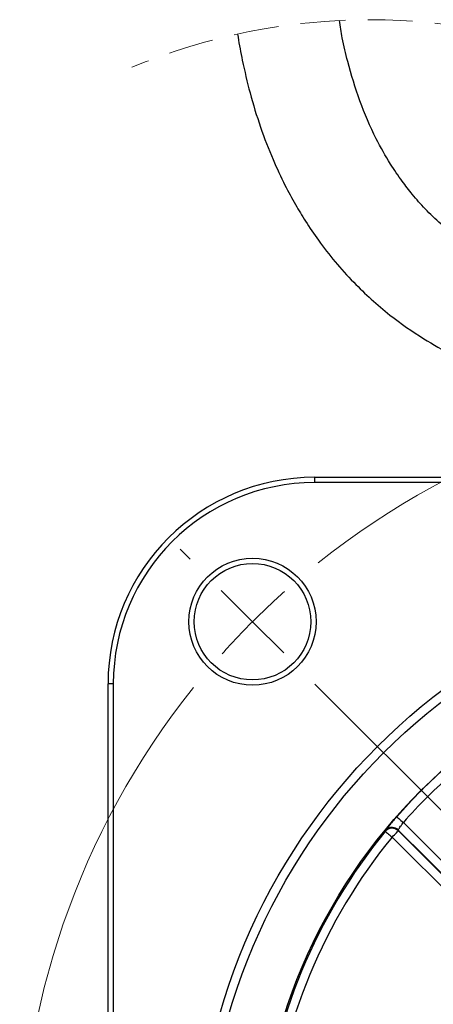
# Model space of a CAD drawing. Header units: millimetres. Extents: x 10 to 584, y 10 to 410.
# Tile 17 of 28: x 305 to 329, y 210 to 266. Entities that reach past the tile are written whole.
import ezdxf

# ---------------------------------------------------------------- set-up
doc = ezdxf.new("R2010")
doc.units = ezdxf.units.MM
doc.header["$LTSCALE"] = 2
for name, pattern in [('SLD-中心线', [34.29, 30.48, -1.27, 1.27, -1.27]), ('SLD-实线', [0]), ('SLD-虚线', [1.905, 1.27, -0.635])]:
    doc.linetypes.add(name, pattern=pattern)
doc.layers.add('细实线层', color=7, linetype='SLD-实线')
doc.styles.add('SLDTEXTSTYLE1', font='txt')
doc.dimstyles.new('SLDDIMSTYLE14', dxfattribs={"dimtxt": 5, "dimasz": 5, "dimexe": 0, "dimexo": 0.0625, "dimgap": 1.25, "dimtad": 2, "dimdec": 4, "dimlfac": 2, "dimzin": 12, "dimdsep": 46, "dimtxsty": 'SLDTEXTSTYLE1', "dimsah": 1, "dimcen": 0.09, "dimazin": 3, "dimtfac": 1, "dimtdec": 3, "dimtofl": 0, "dimtmove": 0, "dimatfit": 3, "dimfxl": 1, "dimfrac": 2, "dimtolj": 1, "dimtzin": 12, "dimarcsym": 0})

# ---------------------------------------------------------------- blocks, each defined once
blk = doc.blocks.new('_D_14')
at = {"layer": '细实线层'}
blk.add_line((350.137, 165.703), (350.137, 156.782), dxfattribs=at)
blk.add_arc((350.137, 200.023), 41.241, 225, 270, dxfattribs=at)
for points in [[(320.975, 170.861), (324.207, 166.969), (325.227, 168.121)], [(350.137, 158.782), (345.192, 159.851), (345.099, 158.315)]]:
    blk.add_solid(points, dxfattribs=at)
at = {"layer": '细实线层', "insert": (332.318, 168.86), "char_height": 5, "attachment_point": 1, "rotation": 339.5692, "style": 'SLDTEXTSTYLE1'}
blk.add_mtext('45°', dxfattribs=at)
blk = doc.blocks.new('SW_CENTERMARKSYMBOL_0')
at = {"color": 0, "linetype": 'SLD-实线', "lineweight": 18}
for p, q in [((-3.536, 67.175), (-4.101, 67.741)), ((0, 63.64), (-1.768, 65.407)), ((0, 63.64), (1.768, 61.872))]:
    blk.add_line(p, q, dxfattribs=at)
at = {"color": 0, "linetype": 'SLD-中心线', "lineweight": 18}
blk.add_line((3.536, 60.104), (28.284, 35.355), dxfattribs=at)
at = {"color": 0, "linetype": 'SLD-中心线', "lineweight": 0}
for start, end in [(51.3661, 128.6339), (141.3665, 218.6337)]:
    blk.add_arc((31.82, 31.82), 45, start, end, dxfattribs=at)
at = {"color": 0, "linetype": 'SLD-实线', "lineweight": 0}
for centre, radius, start, end in [((31.824, 31.815), 45.007, 131.817, 134.9996), ((31.826, 31.814), 45.008, 135.0004, 138.183)]:
    blk.add_arc(centre, radius, start, end, dxfattribs=at)

msp = doc.modelspace()

# ---------------------------------------------------------------- linework, layer by layer
at = {"color": 7, "linetype": 'SLD-实线', "lineweight": 25}
for p, q in [((321.836751, 239.722881), (321.836751, 240.022882)), ((321.836751, 240.022882), (378.436752, 240.022882)), ((378.436752, 239.722881), (321.836751, 239.722881)), ((310.43675, 228.322882), (310.136752, 228.322882)), ((310.136752, 171.722885), (310.136752, 228.322882)), ((310.43675, 228.322882), (310.43675, 171.722885)), ((326.855833, 220.463138), (335.853296, 211.465675)), ((335.591518, 211.020454), (326.571962, 220.040012)), ((326.574272, 219.992838), (335.561472, 211.005639)), ((335.207973, 210.652139), (326.220773, 219.639338))]:
    msp.add_line(p, q, dxfattribs=at)
at = {"color": 7, "linetype": 'SLD-实线', "lineweight": 25, "flags": 128}
for points in [[(326.480158, 220.792975), (326.488484, 220.785666), (326.510614, 220.766235), (326.545719, 220.735412), (326.592479, 220.694359), (326.649137, 220.644615), (326.713562, 220.58805), (326.783335, 220.526788), (326.855833, 220.463138)], [(325.834241, 219.956383), (325.842805, 219.949357), (325.865576, 219.930682), (325.901697, 219.901055), (325.949807, 219.861593), (326.008102, 219.813775), (326.07439, 219.759404), (326.14618, 219.700522), (326.220773, 219.639338)], [(326.220773, 219.639338), (326.288991, 219.707556), (326.354645, 219.77321), (326.415269, 219.833835), (326.468581, 219.887148), (326.512581, 219.931148), (326.545615, 219.96418), (326.566439, 219.985004), (326.574272, 219.992838)]]:
    msp.add_lwpolyline(points, dxfattribs=at)
at = {"color": 7, "linetype": 'SLD-实线', "lineweight": 25}
for centre, radius in [((318.316947, 231.842686), 3.599999), ((318.316946, 231.842688), 3.300001), ((350.136752, 200.022884), 35.000001), ((350.136753, 200.022881), 34.5), ((350.13675, 200.022881), 31.489527)]:
    msp.add_circle(centre, radius, dxfattribs=at)
at = {"color": 7, "linetype": 'SLD-虚线', "lineweight": 18}
msp.add_arc((324.96979, 230.888602), 35.06133, 67.3801351, 112.6198649, dxfattribs=at)
at = {"color": 7, "linetype": 'SLD-实线', "lineweight": 25}
for centre, radius, start, end in [((321.836753, 228.322882), 11.7, 90.000008, 180.0000011), ((321.836752, 228.322879), 11.400002, 90.0000044, 179.9999862), ((350.136533, 200.023087), 31.480348, 131.2825362, 138.7174268), ((350.136683, 200.022935), 30.980637, 131.2825623, 138.7174002), ((350.136742, 200.022884), 31.431766, 140.6405683, 174.3594219), ((326.220786, 219.639064), 0.500108, 45.0233566, 140.6171386), ((326.218499, 219.686275), 0.500066, 45.0222192, 87.2565762), ((350.13676, 200.022875), 30.931861, 140.6405786, 174.3594097)]:
    msp.add_arc(centre, radius, start, end, dxfattribs=at)
at = {"color": 8, "linetype": 'SLD-实线', "lineweight": 25}
msp.add_arc((326.218468, 219.686243), 0.500099, 87.253235, 140.5524228, dxfattribs=at)
at = {"color": 7, "linetype": 'SLD-实线', "lineweight": 25}
for points, knots in [([(337.359905, 250.673201), (337.142108, 250.686128), (336.615447, 250.717385), (335.767975, 250.874653), (334.843547, 251.105422), (333.967546, 251.391572), (332.934717, 251.797467), (331.741937, 252.373817), (330.329633, 253.255427), (329.10996, 254.218836), (328.110822, 255.192489), (327.390503, 256.008164), (326.734732, 256.855134), (326.032725, 257.895), (325.189263, 259.397782), (324.355257, 261.33839), (323.769818, 263.266963), (323.410514, 264.795557), (323.285482, 265.57624), (323.23253, 265.906866)], [0, 0, 0, 0, 0.029120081, 0.070416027, 0.114849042, 0.15633804, 0.193385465, 0.263017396, 0.33291263, 0.415368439, 0.470045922, 0.519050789, 0.56058518, 0.613033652, 0.686478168, 0.790434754, 0.894429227, 0.95528988, 1, 1, 1, 1]), ([(317.4717, 265.138792), (317.480092, 265.079118), (317.550232, 264.580353), (317.771432, 263.464218), (318.167195, 261.755631), (318.743261, 259.871866), (319.412695, 258.128068), (320.091653, 256.67055), (320.713816, 255.515115), (321.344294, 254.472161), (322.082805, 253.384361), (322.988166, 252.219148), (324.298987, 250.762087), (325.955145, 249.265908), (327.858632, 247.927945), (329.342202, 247.096543), (330.528774, 246.527523), (331.608037, 246.075789), (332.925068, 245.617626), (334.398833, 245.22753), (335.893676, 244.943993), (336.888435, 244.895838), (337.356014, 244.873203)], [0, 0, 0, 0, 0.005869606, 0.049059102, 0.110753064, 0.176654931, 0.240753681, 0.292539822, 0.333165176, 0.368521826, 0.411207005, 0.461163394, 0.512129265, 0.601967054, 0.677867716, 0.738297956, 0.767391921, 0.806018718, 0.85220267, 0.903088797, 0.954447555, 1, 1, 1, 1]), ([(326.480158, 220.792975), (326.434592, 220.740798), (326.318991, 220.608428), (326.150236, 220.407815), (326.023855, 220.255936), (325.967826, 220.184139), (325.964963, 220.18047)], [0, 0, 0, 0, 0.259624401, 0.658664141, 0.982559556, 1, 1, 1, 1]), ([(326.571962, 220.040012), (326.576318, 220.05016), (326.591984, 220.086661), (326.638251, 220.155848), (326.706127, 220.260287), (326.782285, 220.366316), (326.835066, 220.4358), (326.855833, 220.463138)], [0, 0, 0, 0, 0.064853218, 0.233248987, 0.486996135, 0.798160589, 1, 1, 1, 1]), ([(325.834241, 219.956383), (325.83388, 219.965113), (325.833225, 219.980983), (325.832579, 219.996853), (325.832289, 220.003992)], [0, 0, 0, 0, 0.5501603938, 1, 1, 1, 1]), ([(326.571962, 220.040012), (326.572341, 220.032239), (326.573107, 220.016515), (326.57388, 220.000791), (326.574272, 219.992838)], [0, 0, 0, 0, 0.494270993, 1, 1, 1, 1])]:
    msp.add_open_spline(points, degree=3, knots=knots, dxfattribs=at)
at = {"color": 8, "linetype": 'SLD-实线', "lineweight": 25}
msp.add_open_spline([(325.964963, 220.18047), (325.931809, 220.139961), (325.885131, 220.082928), (325.844159, 220.021724), (325.832289, 220.003992)], degree=3, knots=[0, 0, 0, 0, 0.710273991, 1, 1, 1, 1], dxfattribs=at)

# ---------------------------------------------------------------- block references
at = {"color": 7, "linetype": 'Continuous', "lineweight": 0}
msp.add_blockref('SW_CENTERMARKSYMBOL_0', (318.316946, 168.203074), dxfattribs=at)

# ---------------------------------------------------------------- dimensions: what is measured, and where the dimension line sits
at = {"layer": '细实线层'}
dim = msp.add_angular_dim_2l(base=(334.354421, 161.920967), line1=((350.136751, 234.342687), (350.136751, 165.703077)), line2=((322.418166, 172.304296), (314.215727, 164.101857)), dimstyle='SLDDIMSTYLE14', dxfattribs=at)
dim.commit()
dim.dimension.update_dxf_attribs({"geometry": '_D_14', "text_midpoint": (335.740441, 161.375966), "dimtype": 162})

doc.saveas('drawing.dxf')
